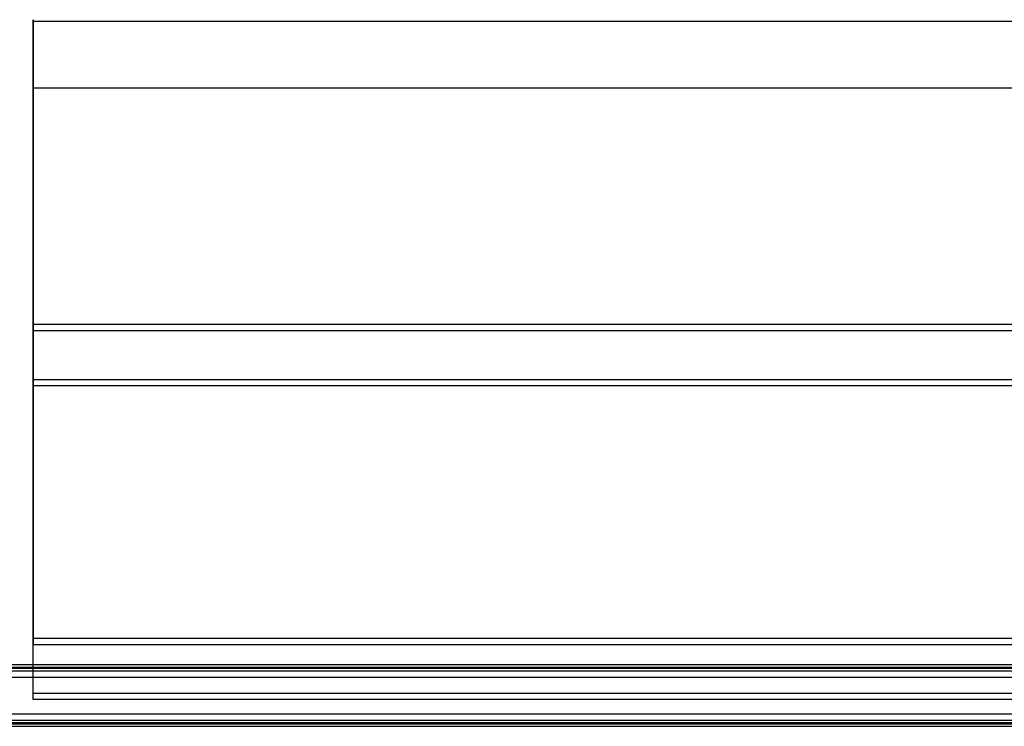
# Model space of a CAD drawing. Header units: millimetres. Extents: x 0 to 20, y -30 to 115.
# Tile 26 of 78: x 2.55 to 6.22, y 20.09 to 22.73. Entities that reach past the tile are written whole.
import ezdxf

# ---------------------------------------------------------------- set-up
doc = ezdxf.new("R2010")
doc.units = ezdxf.units.MM
doc.header["$MEASUREMENT"] = 0
doc.layers.add('Default', color=7, linetype='Continuous', true_color=0x000000)

msp = doc.modelspace()

# ---------------------------------------------------------------- linework, layer by layer
at = {"layer": 'Default'}
for points in [[(2.6, 22.7243, 143.1548), (2.6, 22.8387, 144.3995), (2.6, 21.594, 144.5139)], [(2.6, 21.3651, 142.0244), (2.6, 22.6099, 141.91), (2.6, 22.7243, 143.1548)], [(2.6, 22.4753, 143.1776), (2.6, 22.5669, 144.1734), (2.6, 21.5711, 144.265)], [(2.6, 21.388, 142.2734), (2.6, 22.3838, 142.1818), (2.6, 22.4753, 143.1776)]]:
    msp.add_rational_spline(points, [1, 0.707106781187, 1], degree=2, dxfattribs=at)
for points, degree in [([(2.6, 22.7243, 143.1548), (7.4989, 22.7243, 143.1548), (12.3979, 22.7243, 143.1548)], 2), ([(2.6, 22.4753, 143.1776), (2.6, 22.5998, 143.1662), (2.6, 22.7243, 143.1548)], 2), ([(2.6, 22.4753, 143.1776), (5.866, 22.4753, 143.1776), (9.1319, 22.4753, 143.1776), (12.3979, 22.4753, 143.1776)], 3), ([(2.6, 21.594, 144.5139), (2.6, 21.0085, 144.5678), (2.6, 20.423, 144.6216)], 2), ([(2.6, 21.594, 144.5139), (7.4989, 21.594, 144.5139), (12.3979, 21.594, 144.5139)], 2), ([(2.6, 21.594, 144.5139), (2.6, 21.5825, 144.3895), (2.6, 21.5711, 144.265)], 2), ([(2.6, 21.5711, 144.265), (5.866, 21.5711, 144.265), (9.1319, 21.5711, 144.265), (12.3979, 21.5711, 144.265)], 3), ([(2.6, 21.5711, 144.265), (2.6, 20.9856, 144.3188), (2.6, 20.4001, 144.3726)], 2), ([(2.6, 21.388, 142.2734), (5.866, 21.388, 142.2734), (9.1319, 21.388, 142.2734), (12.3979, 21.388, 142.2734)], 3), ([(2.6, 20.217, 142.381), (2.6, 20.8025, 142.3272), (2.6, 21.388, 142.2734)], 2), ([(2.6, 21.388, 142.2734), (2.6, 21.3765, 142.1489), (2.6, 21.3651, 142.0244)], 2), ([(2.6, 20.1941, 142.1321), (2.6, 20.7796, 142.0783), (2.6, 21.3651, 142.0244)], 2), ([(2.6, 21.3651, 142.0244), (7.4989, 21.3651, 142.0244), (12.3979, 21.3651, 142.0244)], 2), ([(2.6, 20.423, 144.6216), (7.4989, 20.423, 144.6216), (12.3979, 20.423, 144.6216)], 2), ([(2.6, 20.423, 144.6216), (2.6, 20.4115, 144.4971), (2.6, 20.4001, 144.3726)], 2), ([(2.6, 20.4001, 144.3726), (7.4989, 20.4001, 144.3726), (12.3979, 20.4001, 144.3726)], 2), ([(12.4979, 20.3234, 144.6307), (7.4989, 20.3234, 144.6307), (2.5, 20.3234, 144.6307)], 2), ([(12.4979, 20.3142, 144.5312), (7.4989, 20.3142, 144.5312), (2.5, 20.3142, 144.5312)], 2), ([(12.4979, 20.3096, 144.4814), (7.4989, 20.3096, 144.4814), (2.5, 20.3096, 144.4814)], 2), ([(12.4979, 20.3005, 144.3818), (7.4989, 20.3005, 144.3818), (2.5, 20.3005, 144.3818)], 2), ([(12.4979, 20.3005, 144.3818), (7.4989, 20.3005, 144.3818), (2.5, 20.3005, 144.3818)], 2), ([(2.5, 20.2776, 144.1328), (7.4989, 20.2776, 144.1328), (12.4979, 20.2776, 144.1328)], 2), ([(2.5, 20.2776, 144.1328), (7.4989, 20.2776, 144.1328), (12.4979, 20.2776, 144.1328)], 2), ([(12.3979, 20.217, 142.381), (7.4989, 20.217, 142.381), (2.6, 20.217, 142.381)], 2), ([(2.6, 20.1941, 142.1321), (2.6, 20.2055, 142.2566), (2.6, 20.217, 142.381)], 2), ([(12.3979, 20.1941, 142.1321), (7.4989, 20.1941, 142.1321), (2.6, 20.1941, 142.1321)], 2), ([(12.4979, 20.1403, 142.6391), (7.4989, 20.1403, 142.6391), (2.5, 20.1403, 142.6391)], 2), ([(12.4979, 20.1403, 142.6391), (7.4989, 20.1403, 142.6391), (2.5, 20.1403, 142.6391)], 2), ([(2.5, 20.1174, 142.3902), (7.4989, 20.1174, 142.3902), (12.4979, 20.1174, 142.3902)], 2), ([(2.5, 20.1174, 142.3902), (7.4989, 20.1174, 142.3902), (12.4979, 20.1174, 142.3902)], 2), ([(2.5, 20.1082, 142.2906), (7.4989, 20.1082, 142.2906), (12.4979, 20.1082, 142.2906)], 2), ([(2.5, 20.1037, 142.2408), (7.4989, 20.1037, 142.2408), (12.4979, 20.1037, 142.2408)], 2), ([(2.5, 20.0945, 142.1412), (7.4989, 20.0945, 142.1412), (12.4979, 20.0945, 142.1412)], 2)]:
    msp.add_open_spline(points, degree=degree, dxfattribs=at)

doc.saveas('drawing.dxf')
